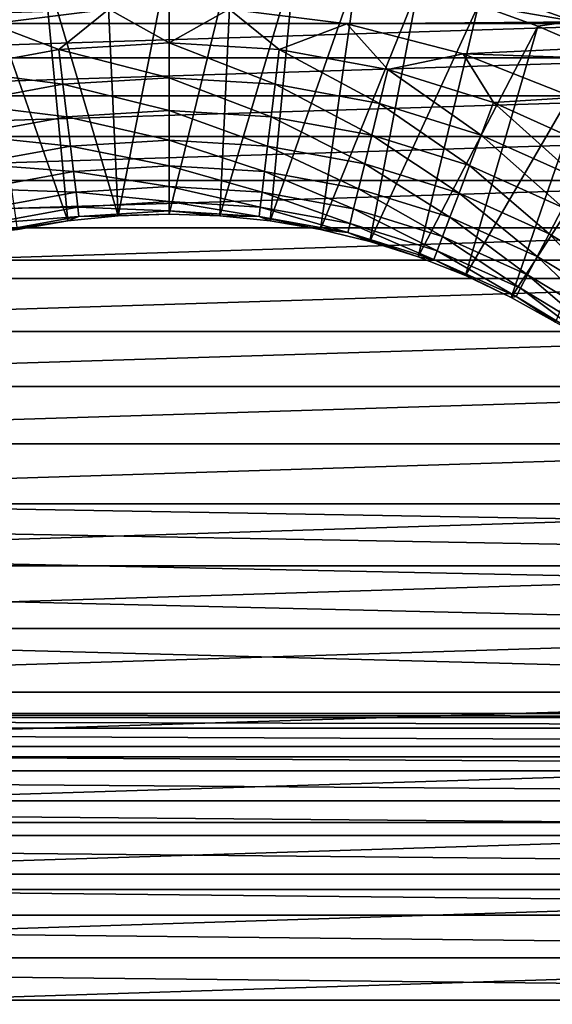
# Model space of a CAD drawing. Header units: metres. Extents: x -150 to 150, y -150 to 150.
# Tile 43 of 64: x -1.53 to 3.92, y -0.48 to 9.6. Entities that reach past the tile are written whole.
import ezdxf

# ---------------------------------------------------------------- set-up
doc = ezdxf.new("R2010")
doc.units = ezdxf.units.M
doc.layers.add('solid_P32600', color=7, linetype='CONTINUOUS')

msp = doc.modelspace()

# ---------------------------------------------------------------- linework, layer by layer
at = {"layer": 'solid_P32600'}
for points in [[(149.829636, 7.143259), (-149.829636, 7.143259), (-149.320877, 14.257286)], [(-16.127792, 13.419415), (149.829636, 7.143259), (-149.320877, 14.257286)], [(16.127792, 13.419415), (149.829636, 7.143259), (-16.127792, 13.419415)], [(-0.519634, 7.596773, 31.797224), (-1.285507, 10.175834, 33.160934), (-0.644024, 10.236472, 33.160934)], [(-0.519634, 7.596773, 31.797224), (-0.644024, 10.236472, 33.160934), (0, 10.256711, 33.160934)], [(0, 7.614524, 31.797224), (-0.519634, 7.596773, 31.797224), (0, 10.256711, 33.160934)], [(0, 7.614524, 31.797224), (0, 10.256711, 33.160934), (0.644024, 10.236472, 33.160934)], [(0.519634, 7.596773, 31.797224), (0, 7.614524, 31.797224), (0.644024, 10.236472, 33.160934)], [(0.519634, 7.596773, 31.797224), (0.644024, 10.236472, 33.160934), (1.285507, 10.175834, 33.160934)], [(-1.036844, 7.543602, 31.797224), (-1.921916, 10.075037, 33.160934), (-1.285507, 10.175834, 33.160934)], [(-0.519634, 7.596773, 31.797224), (-1.036844, 7.543602, 31.797224), (-1.285507, 10.175834, 33.160934)], [(1.036844, 7.543602, 31.797224), (0.519634, 7.596773, 31.797224), (1.285507, 10.175834, 33.160934)], [(1.036844, 7.543602, 31.797224), (1.285507, 10.175834, 33.160934), (1.921916, 10.075037, 33.160934)], [(-1.036844, 7.543602, 31.797224), (-1.549221, 7.45526, 31.797224), (-1.921916, 10.075037, 33.160934)], [(1.549221, 7.45526, 31.797224), (1.036844, 7.543602, 31.797224), (1.921916, 10.075037, 33.160934)], [(1.549221, 7.45526, 31.797224), (1.921916, 10.075037, 33.160934), (2.55074, 9.934478, 33.160934)], [(4.136011, 9.588351, 33.279228), (2.994905, 10.003679, 33.279228), (4.200164, 9.737074, 33.429939)], [(3.169498, 9.754712, 33.160934), (2.994905, 10.003679, 33.279228), (4.136011, 9.588351, 33.279228)], [(2.054374, 7.332157, 31.797224), (1.549221, 7.45526, 31.797224), (2.55074, 9.934478, 33.160934)], [(2.054374, 7.332157, 31.797224), (2.55074, 9.934478, 33.160934), (3.169498, 9.754712, 33.160934)], [(4.645438, 9.875566, 43.5), (-4.645438, 9.875566, 43.5), (-5.253762, 9.564724, 43.5)], [(5.253762, 9.564724, 43.5), (4.645438, 9.875566, 43.5), (-5.253762, 9.564724, 43.5)], [(-11.487525, 9.64354, 24.5), (-1.820428, 9.561493, 24.5), (-0.614486, 9.713284, 24.5)], [(-0.614486, 9.713284, 24.5), (-1.820428, 9.561493, 24.5), (-1.12891, 9.297407, 24.532194)], [(-0.614486, 9.713284, 24.5), (-1.12891, 9.297407, 24.532194), (0, 9.365693, 24.532194)], [(0.614486, 9.713284, 24.5), (-0.614486, 9.713284, 24.5), (0, 9.365693, 24.532194)], [(0.614486, 9.713284, 24.5), (0, 9.365693, 24.532194), (1.12891, 9.297407, 24.532194)], [(1.820428, 9.561493, 24.5), (0.614486, 9.713284, 24.5), (1.12891, 9.297407, 24.532194)], [(11.487525, 9.64354, 24.5), (0.614486, 9.713284, 24.5), (1.820428, 9.561493, 24.5)], [(2.549949, 7.174869, 31.797224), (2.054374, 7.332157, 31.797224), (3.169498, 9.754712, 33.160934)], [(2.549949, 7.174869, 31.797224), (3.169498, 9.754712, 33.160934), (3.775747, 9.536448, 33.160934)], [(3.775747, 9.536448, 33.160934), (3.169498, 9.754712, 33.160934), (4.136011, 9.588351, 33.279228)], [(11.487525, 9.64354, 24.5), (1.820428, 9.561493, 24.5), (3.009182, 9.255395, 24.5)], [(12.031302, 8.955429, 24.5), (11.487525, 9.64354, 24.5), (3.009182, 9.255395, 24.5)], [(4.367095, 9.28055, 33.160934), (3.775747, 9.536448, 33.160934), (4.136011, 9.588351, 33.279228)], [(5.253762, 9.564724, 43.5), (-5.253762, 9.564724, 43.5), (-5.846564, 9.213507, 43.5)], [(5.846564, 9.213507, 43.5), (5.253762, 9.564724, 43.5), (-5.846564, 9.213507, 43.5)], [(-1.820428, 9.561493, 24.5), (-2.241357, 9.093543, 24.532194), (-1.12891, 9.297407, 24.532194)], [(1.820428, 9.561493, 24.5), (1.12891, 9.297407, 24.532194), (2.241357, 9.093543, 24.532194)], [(3.009182, 9.255395, 24.5), (1.820428, 9.561493, 24.5), (2.241357, 9.093543, 24.532194)], [(3.033635, 6.984128, 31.797224), (2.549949, 7.174869, 31.797224), (3.775747, 9.536448, 33.160934)], [(3.033635, 6.984128, 31.797224), (3.775747, 9.536448, 33.160934), (4.367095, 9.28055, 33.160934)], [(-1.12891, 9.297407, 24.532194), (-2.241357, 9.093543, 24.532194), (-1.085859, 8.942857, 24.627928)], [(0, 9.365693, 24.532194), (-1.12891, 9.297407, 24.532194), (0, 9.008539, 24.627928)], [(-1.12891, 9.297407, 24.532194), (-1.085859, 8.942857, 24.627928), (0, 9.008539, 24.627928)], [(0, 9.365693, 24.532194), (0, 9.008539, 24.627928), (1.085859, 8.942857, 24.627928)], [(1.12891, 9.297407, 24.532194), (0, 9.365693, 24.532194), (1.085859, 8.942857, 24.627928)], [(1.12891, 9.297407, 24.532194), (1.085859, 8.942857, 24.627928), (2.155885, 8.746768, 24.627928)], [(2.241357, 9.093543, 24.532194), (1.12891, 9.297407, 24.532194), (2.155885, 8.746768, 24.627928)], [(3.503176, 6.760824, 31.797224), (3.033635, 6.984128, 31.797224), (4.367095, 9.28055, 33.160934)], [(3.503176, 6.760824, 31.797224), (4.367095, 9.28055, 33.160934), (4.941208, 8.988025, 33.160934)], [(5.846564, 9.213507, 43.5), (-5.846564, 9.213507, 43.5), (-6.41708, 8.82626, 43.5)], [(6.41708, 8.82626, 43.5), (5.846564, 9.213507, 43.5), (-6.41708, 8.82626, 43.5)], [(3.009182, 9.255395, 24.5), (2.241357, 9.093543, 24.532194), (3.321121, 8.757075, 24.532194)], [(4.143179, 8.807834, 24.5), (3.009182, 9.255395, 24.5), (3.321121, 8.757075, 24.532194)], [(12.031302, 8.955429, 24.5), (3.009182, 9.255395, 24.5), (4.143179, 8.807834, 24.5)], [(-2.241357, 9.093543, 24.532194), (-2.155885, 8.746768, 24.627928), (-1.085859, 8.942857, 24.627928)], [(2.241357, 9.093543, 24.532194), (2.155885, 8.746768, 24.627928), (3.194472, 8.423131, 24.627928)], [(3.321121, 8.757075, 24.532194), (2.241357, 9.093543, 24.532194), (3.194472, 8.423131, 24.627928)], [(0, 9.008539, 24.627928), (-1.085859, 8.942857, 24.627928), (0, 8.673462, 24.784283)], [(0, 9.008539, 24.627928), (0, 8.673462, 24.784283), (1.04547, 8.610223, 24.784283)], [(1.085859, 8.942857, 24.627928), (0, 9.008539, 24.627928), (1.04547, 8.610223, 24.784283)], [(3.956385, 6.505997, 31.797224), (3.503176, 6.760824, 31.797224), (4.941208, 8.988025, 33.160934)], [(-1.085859, 8.942857, 24.627928), (-2.155885, 8.746768, 24.627928), (-1.04547, 8.610223, 24.784283)], [(-1.085859, 8.942857, 24.627928), (-1.04547, 8.610223, 24.784283), (0, 8.673462, 24.784283)], [(1.085859, 8.942857, 24.627928), (1.04547, 8.610223, 24.784283), (2.075695, 8.421427, 24.784283)], [(2.155885, 8.746768, 24.627928), (1.085859, 8.942857, 24.627928), (2.075695, 8.421427, 24.784283)], [(6.41708, 8.82626, 43.5), (-6.41708, 8.82626, 43.5), (-6.958547, 8.407331, 43.5)], [(6.958547, 8.407331, 43.5), (6.41708, 8.82626, 43.5), (-6.958547, 8.407331, 43.5)], [(4.143179, 8.807834, 24.5), (3.321121, 8.757075, 24.532194), (4.352455, 8.29291, 24.532194)], [(-2.155885, 8.746768, 24.627928), (-2.075695, 8.421427, 24.784283), (-1.04547, 8.610223, 24.784283)], [(0, 8.673462, 24.784283), (-1.04547, 8.610223, 24.784283), (0, 8.370664, 24.996502)], [(0, 8.673462, 24.784283), (0, 8.370664, 24.996502), (1.008972, 8.309632, 24.996502)], [(1.04547, 8.610223, 24.784283), (0, 8.673462, 24.784283), (1.008972, 8.309632, 24.996502)], [(2.155885, 8.746768, 24.627928), (2.075695, 8.421427, 24.784283), (3.075652, 8.109828, 24.784283)], [(3.194472, 8.423131, 24.627928), (2.155885, 8.746768, 24.627928), (3.075652, 8.109828, 24.784283)], [(3.321121, 8.757075, 24.532194), (3.194472, 8.423131, 24.627928), (4.186477, 7.976665, 24.627928)], [(4.352455, 8.29291, 24.532194), (3.321121, 8.757075, 24.532194), (4.186477, 7.976665, 24.627928)], [(-1.04547, 8.610223, 24.784283), (-2.075695, 8.421427, 24.784283), (-1.008972, 8.309632, 24.996502)], [(-1.04547, 8.610223, 24.784283), (-1.008972, 8.309632, 24.996502), (0, 8.370664, 24.996502)], [(1.04547, 8.610223, 24.784283), (1.008972, 8.309632, 24.996502), (2.003231, 8.127427, 24.996502)], [(2.075695, 8.421427, 24.784283), (1.04547, 8.610223, 24.784283), (2.003231, 8.127427, 24.996502)], [(6.958547, 8.407331, 43.5), (-6.958547, 8.407331, 43.5), (-7.467958, 7.957943, 43.5)], [(7.467958, 7.957943, 43.5), (6.958547, 8.407331, 43.5), (-7.467958, 7.957943, 43.5)], [(-2.075695, 8.421427, 24.784283), (-2.003231, 8.127427, 24.996502), (-1.008972, 8.309632, 24.996502)], [(0, 8.370664, 24.996502), (-1.008972, 8.309632, 24.996502), (0, 8.109363, 25.258123)], [(0, 8.370664, 24.996502), (0, 8.109363, 25.258123), (0.977476, 8.050236, 25.258123)], [(1.008972, 8.309632, 24.996502), (0, 8.370664, 24.996502), (0.977476, 8.050236, 25.258123)], [(2.075695, 8.421427, 24.784283), (2.003231, 8.127427, 24.996502), (2.968278, 7.826706, 24.996502)], [(3.075652, 8.109828, 24.784283), (2.075695, 8.421427, 24.784283), (2.968278, 7.826706, 24.996502)], [(3.194472, 8.423131, 24.627928), (3.075652, 8.109828, 24.784283), (4.030759, 7.679969, 24.784283)], [(4.186477, 7.976665, 24.627928), (3.194472, 8.423131, 24.627928), (4.030759, 7.679969, 24.784283)], [(-1.008972, 8.309632, 24.996502), (-2.003231, 8.127427, 24.996502), (-0.977476, 8.050236, 25.258123)], [(-1.008972, 8.309632, 24.996502), (-0.977476, 8.050236, 25.258123), (0, 8.109363, 25.258123)], [(1.008972, 8.309632, 24.996502), (0.977476, 8.050236, 25.258123), (1.940697, 7.873719, 25.258123)], [(2.003231, 8.127427, 24.996502), (1.008972, 8.309632, 24.996502), (1.940697, 7.873719, 25.258123)], [(-2.003231, 8.127427, 24.996502), (-1.940697, 7.873719, 25.258123), (-0.977476, 8.050236, 25.258123)], [(0, 8.109363, 25.258123), (-0.977476, 8.050236, 25.258123), (0, 7.897513, 25.56118)], [(0, 8.109363, 25.258123), (0, 7.897513, 25.56118), (0.95194, 7.839932, 25.56118)], [(0.977476, 8.050236, 25.258123), (0, 8.109363, 25.258123), (0.95194, 7.839932, 25.56118)], [(2.003231, 8.127427, 24.996502), (1.940697, 7.873719, 25.258123), (2.875619, 7.582386, 25.258123)], [(2.968278, 7.826706, 24.996502), (2.003231, 8.127427, 24.996502), (2.875619, 7.582386, 25.258123)], [(3.075652, 8.109828, 24.784283), (2.968278, 7.826706, 24.996502), (3.890041, 7.411855, 24.996502)], [(4.030759, 7.679969, 24.784283), (3.075652, 8.109828, 24.784283), (3.890041, 7.411855, 24.996502)], [(-0.977476, 8.050236, 25.258123), (-1.940697, 7.873719, 25.258123), (-0.95194, 7.839932, 25.56118)], [(-0.977476, 8.050236, 25.258123), (-0.95194, 7.839932, 25.56118), (0, 7.897513, 25.56118)], [(0.977476, 8.050236, 25.258123), (0.95194, 7.839932, 25.56118), (1.889999, 7.668026, 25.56118)], [(1.940697, 7.873719, 25.258123), (0.977476, 8.050236, 25.258123), (1.889999, 7.668026, 25.56118)], [(7.467958, 7.957943, 43.5), (-7.467958, 7.957943, 43.5), (-7.952778, 7.471932, 43.5)], [(7.952778, 7.471932, 43.5), (7.467958, 7.957943, 43.5), (-7.952778, 7.471932, 43.5)], [(-1.940697, 7.873719, 25.258123), (-1.889999, 7.668026, 25.56118), (-0.95194, 7.839932, 25.56118)], [(0, 7.897513, 25.56118), (-0.95194, 7.839932, 25.56118), (0, 7.741567, 25.896448)], [(0, 7.897513, 25.56118), (0, 7.741567, 25.896448), (0.933143, 7.685122, 25.896448)], [(0.95194, 7.839932, 25.56118), (0, 7.897513, 25.56118), (0.933143, 7.685122, 25.896448)], [(1.940697, 7.873719, 25.258123), (1.889999, 7.668026, 25.56118), (2.800497, 7.384304, 25.56118)], [(2.875619, 7.582386, 25.258123), (1.940697, 7.873719, 25.258123), (2.800497, 7.384304, 25.56118)], [(-0.95194, 7.839932, 25.56118), (-1.889999, 7.668026, 25.56118), (-0.933143, 7.685122, 25.896448)], [(-0.95194, 7.839932, 25.56118), (-0.933143, 7.685122, 25.896448), (0, 7.741567, 25.896448)], [(0.95194, 7.839932, 25.56118), (0.933143, 7.685122, 25.896448), (1.852678, 7.516612, 25.896448)], [(1.889999, 7.668026, 25.56118), (0.95194, 7.839932, 25.56118), (1.852678, 7.516612, 25.896448)], [(2.968278, 7.826706, 24.996502), (2.875619, 7.582386, 25.258123), (3.768609, 7.180484, 25.258123)], [(3.890041, 7.411855, 24.996502), (2.968278, 7.826706, 24.996502), (3.768609, 7.180484, 25.258123)], [(-1.889999, 7.668026, 25.56118), (-1.852678, 7.516612, 25.896448), (-0.933143, 7.685122, 25.896448)], [(-0.933143, 7.685122, 25.896448), (-1.852678, 7.516612, 25.896448), (-0.921656, 7.590521, 26.253719)], [(0, 7.741567, 25.896448), (-0.933143, 7.685122, 25.896448), (0, 7.646271, 26.253719)], [(-0.933143, 7.685122, 25.896448), (-0.921656, 7.590521, 26.253719), (0, 7.646271, 26.253719)], [(0, 7.741567, 25.896448), (0, 7.646271, 26.253719), (0.921656, 7.590521, 26.253719)], [(0.933143, 7.685122, 25.896448), (0, 7.741567, 25.896448), (0.921656, 7.590521, 26.253719)], [(0.933143, 7.685122, 25.896448), (0.921656, 7.590521, 26.253719), (1.829872, 7.424084, 26.253719)], [(1.852678, 7.516612, 25.896448), (0.933143, 7.685122, 25.896448), (1.829872, 7.424084, 26.253719)], [(1.889999, 7.668026, 25.56118), (1.852678, 7.516612, 25.896448), (2.745198, 7.238491, 25.896448)], [(2.800497, 7.384304, 25.56118), (1.889999, 7.668026, 25.56118), (2.745198, 7.238491, 25.896448)], [(4.030759, 7.679969, 24.784283), (3.890041, 7.411855, 24.996502), (4.755079, 6.888921, 24.996502)], [(-1.852678, 7.516612, 25.896448), (-1.829872, 7.424084, 26.253719), (-0.921656, 7.590521, 26.253719)], [(-0.921656, 7.590521, 26.253719), (-1.829872, 7.424084, 26.253719), (-1.036844, 7.543602, 26.619158)], [(-1.036844, 7.543602, 26.619158), (-1.036844, 7.543602, 31.797224), (-0.519634, 7.596773, 31.797224)], [(-0.519634, 7.596773, 26.619158), (-1.036844, 7.543602, 26.619158), (-0.519634, 7.596773, 31.797224)], [(-0.921656, 7.590521, 26.253719), (-1.036844, 7.543602, 26.619158), (-0.519634, 7.596773, 26.619158)], [(0, 7.646271, 26.253719), (-0.921656, 7.590521, 26.253719), (0, 7.614524, 26.619158)], [(-0.921656, 7.590521, 26.253719), (-0.519634, 7.596773, 26.619158), (0, 7.614524, 26.619158)], [(-0.519634, 7.596773, 26.619158), (-0.519634, 7.596773, 31.797224), (0, 7.614524, 31.797224)], [(0, 7.614524, 26.619158), (-0.519634, 7.596773, 26.619158), (0, 7.614524, 31.797224)], [(0, 7.646271, 26.253719), (0, 7.614524, 26.619158), (0.519634, 7.596773, 26.619158)], [(0.921656, 7.590521, 26.253719), (0, 7.646271, 26.253719), (0.519634, 7.596773, 26.619158)], [(0, 7.614524, 26.619158), (0, 7.614524, 31.797224), (0.519634, 7.596773, 31.797224)], [(0.519634, 7.596773, 26.619158), (0, 7.614524, 26.619158), (0.519634, 7.596773, 31.797224)], [(0.519634, 7.596773, 26.619158), (0.519634, 7.596773, 31.797224), (1.036844, 7.543602, 31.797224)], [(1.036844, 7.543602, 26.619158), (0.519634, 7.596773, 26.619158), (1.036844, 7.543602, 31.797224)], [(0.921656, 7.590521, 26.253719), (0.519634, 7.596773, 26.619158), (1.036844, 7.543602, 26.619158)], [(0.921656, 7.590521, 26.253719), (1.036844, 7.543602, 26.619158), (1.549221, 7.45526, 26.619158)], [(1.829872, 7.424084, 26.253719), (0.921656, 7.590521, 26.253719), (1.549221, 7.45526, 26.619158)], [(2.875619, 7.582386, 25.258123), (2.800497, 7.384304, 25.56118), (3.670158, 6.992901, 25.56118)], [(3.768609, 7.180484, 25.258123), (2.875619, 7.582386, 25.258123), (3.670158, 6.992901, 25.56118)], [(7.952778, 7.471932, 43.5), (-7.952778, 7.471932, 43.5), (-8.408937, 6.954318, 43.5)], [(8.408937, 6.954318, 43.5), (7.952778, 7.471932, 43.5), (-8.408937, 6.954318, 43.5)], [(-1.829872, 7.424084, 26.253719), (-1.549221, 7.45526, 26.619158), (-1.036844, 7.543602, 26.619158)], [(-1.549221, 7.45526, 26.619158), (-1.549221, 7.45526, 31.797224), (-1.036844, 7.543602, 31.797224)], [(-1.036844, 7.543602, 26.619158), (-1.549221, 7.45526, 26.619158), (-1.036844, 7.543602, 31.797224)], [(1.036844, 7.543602, 26.619158), (1.036844, 7.543602, 31.797224), (1.549221, 7.45526, 31.797224)], [(1.549221, 7.45526, 26.619158), (1.036844, 7.543602, 26.619158), (1.549221, 7.45526, 31.797224)], [(1.852678, 7.516612, 25.896448), (1.829872, 7.424084, 26.253719), (2.711405, 7.149388, 26.253719)], [(2.745198, 7.238491, 25.896448), (1.852678, 7.516612, 25.896448), (2.711405, 7.149388, 26.253719)], [(1.549221, 7.45526, 26.619158), (1.549221, 7.45526, 31.797224), (2.054374, 7.332157, 31.797224)], [(2.054374, 7.332157, 26.619158), (1.549221, 7.45526, 26.619158), (2.054374, 7.332157, 31.797224)], [(1.829872, 7.424084, 26.253719), (1.549221, 7.45526, 26.619158), (2.054374, 7.332157, 26.619158)], [(1.829872, 7.424084, 26.253719), (2.054374, 7.332157, 26.619158), (2.549949, 7.174869, 26.619158)], [(2.711405, 7.149388, 26.253719), (1.829872, 7.424084, 26.253719), (2.549949, 7.174869, 26.619158)], [(2.800497, 7.384304, 25.56118), (2.745198, 7.238491, 25.896448), (3.597686, 6.854817, 25.896448)], [(3.670158, 6.992901, 25.56118), (2.800497, 7.384304, 25.56118), (3.597686, 6.854817, 25.896448)], [(3.890041, 7.411855, 24.996502), (3.768609, 7.180484, 25.258123), (4.606643, 6.673874, 25.258123)], [(4.755079, 6.888921, 24.996502), (3.890041, 7.411855, 24.996502), (4.606643, 6.673874, 25.258123)], [(2.054374, 7.332157, 26.619158), (2.054374, 7.332157, 31.797224), (2.549949, 7.174869, 31.797224)], [(2.549949, 7.174869, 26.619158), (2.054374, 7.332157, 26.619158), (2.549949, 7.174869, 31.797224)], [(2.549949, 7.174869, 26.619158), (2.549949, 7.174869, 31.797224), (3.033635, 6.984128, 31.797224)], [(3.033635, 6.984128, 26.619158), (2.549949, 7.174869, 26.619158), (3.033635, 6.984128, 31.797224)], [(2.711405, 7.149388, 26.253719), (2.549949, 7.174869, 26.619158), (3.033635, 6.984128, 26.619158)], [(2.745198, 7.238491, 25.896448), (2.711405, 7.149388, 26.253719), (3.553399, 6.770437, 26.253719)], [(3.597686, 6.854817, 25.896448), (2.745198, 7.238491, 25.896448), (3.553399, 6.770437, 26.253719)], [(3.768609, 7.180484, 25.258123), (3.670158, 6.992901, 25.56118), (4.486299, 6.499527, 25.56118)], [(4.606643, 6.673874, 25.258123), (3.768609, 7.180484, 25.258123), (4.486299, 6.499527, 25.56118)], [(120, 2.5), (-149.829636, 7.143259), (149.829636, 7.143259)], [(95.550003, 2.5), (-149.829636, 7.143259), (120, 2.5)], [(71.25, 2.5), (-149.829636, 7.143259), (95.550003, 2.5)], [(46.900002, 2.5), (-149.829636, 7.143259), (71.25, 2.5)], [(22.5, 2.5), (-149.829636, 7.143259), (46.900002, 2.5)], [(22.5, 2.5), (-22.5, 2.5), (-149.829636, 7.143259)], [(2.711405, 7.149388, 26.253719), (3.033635, 6.984128, 26.619158), (3.503176, 6.760824, 26.619158)], [(3.553399, 6.770437, 26.253719), (2.711405, 7.149388, 26.253719), (3.503176, 6.760824, 26.619158)], [(3.033635, 6.984128, 26.619158), (3.033635, 6.984128, 31.797224), (3.503176, 6.760824, 31.797224)], [(3.503176, 6.760824, 26.619158), (3.033635, 6.984128, 26.619158), (3.503176, 6.760824, 31.797224)], [(3.670158, 6.992901, 25.56118), (3.597686, 6.854817, 25.896448), (4.397711, 6.371185, 25.896448)], [(4.486299, 6.499527, 25.56118), (3.670158, 6.992901, 25.56118), (4.397711, 6.371185, 25.896448)], [(8.408937, 6.954318, 43.5), (-8.408937, 6.954318, 43.5), (-8.83117, 6.411174, 43.5)], [(8.83117, 6.411174, 43.5), (8.408937, 6.954318, 43.5), (-8.83117, 6.411174, 43.5)], [(3.553399, 6.770437, 26.253719), (3.503176, 6.760824, 26.619158), (3.956385, 6.505997, 26.619158)], [(3.503176, 6.760824, 26.619158), (3.503176, 6.760824, 31.797224), (3.956385, 6.505997, 31.797224)], [(3.956385, 6.505997, 26.619158), (3.503176, 6.760824, 26.619158), (3.956385, 6.505997, 31.797224)], [(3.597686, 6.854817, 25.896448), (3.553399, 6.770437, 26.253719), (4.343577, 6.292758, 26.253719)], [(4.343577, 6.292758, 26.253719), (3.553399, 6.770437, 26.253719), (3.956385, 6.505997, 26.619158)], [(4.397711, 6.371185, 25.896448), (3.597686, 6.854817, 25.896448), (4.343577, 6.292758, 26.253719)], [(8.83117, 6.411174, 43.5), (-8.83117, 6.411174, 43.5), (-9.214266, 5.848492, 43.5)], [(9.214266, 5.848492, 43.5), (8.83117, 6.411174, 43.5), (-9.214266, 5.848492, 43.5)], [(9.214266, 5.848492, 43.5), (-9.214266, 5.848492, 43.5), (-9.560972, 5.260797, 43.5)], [(9.560972, 5.260797, 43.5), (9.214266, 5.848492, 43.5), (-9.560972, 5.260797, 43.5)], [(9.560972, 5.260797, 43.5), (-9.560972, 5.260797, 43.5), (-9.873096, 4.646864, 43.5)], [(9.873096, 4.646864, 43.5), (9.560972, 5.260797, 43.5), (-9.873096, 4.646864, 43.5)], [(9.873096, 4.646864, 43.5), (-9.873096, 4.646864, 43.5), (-10.147296, 4.014006, 43.5)], [(10.147296, 4.014006, 43.5), (9.873096, 4.646864, 43.5), (-10.147296, 4.014006, 43.5)], [(10.147296, 4.014006, 43.5), (-10.147296, 4.014006, 43.5), (-10.380234, 3.369534, 43.5)], [(10.380234, 3.369534, 43.5), (10.147296, 4.014006, 43.5), (-10.380234, 3.369534, 43.5)], [(10.380234, 3.369534, 43.5), (-10.380234, 3.369534, 43.5), (-10.569413, 2.718915, 43.5)], [(10.569413, 2.718915, 43.5), (10.380234, 3.369534, 43.5), (-10.569413, 2.718915, 43.5)], [(10.569413, 2.718915, 43.5), (-10.569413, 2.718915, 43.5), (-10.717063, 2.057271, 43.5)], [(10.717063, 2.057271, 43.5), (10.569413, 2.718915, 43.5), (-10.717063, 2.057271, 43.5)], [(22.059584, 2.460035), (-22.059584, 2.460035), (-22.5, 2.5)], [(22.059584, 2.460035), (-22.5, 2.5), (22.5, 2.5)], [(21.644949, 2.349231), (-21.644949, 2.349231), (-22.059584, 2.460035)], [(22.059584, 2.460035), (21.644949, 2.349231), (-22.059584, 2.460035)], [(21.250431, 2.164318), (-21.250431, 2.164318), (-21.644949, 2.349231)], [(21.644949, 2.349231), (21.250431, 2.164318), (-21.644949, 2.349231)], [(20.89303, 1.915111), (-20.89303, 1.915111), (-21.250431, 2.164318)], [(21.250431, 2.164318), (20.89303, 1.915111), (-21.250431, 2.164318)], [(10.717063, 2.057271, 43.5), (-10.717063, 2.057271, 43.5), (-10.823652, 1.38357, 43.5)], [(10.823652, 1.38357, 43.5), (10.717063, 2.057271, 43.5), (-10.823652, 1.38357, 43.5)], [(20.585548, 1.606416), (-20.585548, 1.606416), (-20.89303, 1.915111)], [(20.89303, 1.915111), (20.585548, 1.606416), (-20.89303, 1.915111)], [(20.334936, 1.25), (-20.334936, 1.25), (-20.585548, 1.606416)], [(20.585548, 1.606416), (20.334936, 1.25), (-20.585548, 1.606416)], [(10.823652, 1.38357, 43.5), (-10.823652, 1.38357, 43.5), (-10.889181, 0.697813, 43.5)], [(10.889181, 0.697813, 43.5), (10.823652, 1.38357, 43.5), (-10.889181, 0.697813, 43.5)], [(20.151577, 0.854756), (-20.151577, 0.854756), (-20.334936, 1.25)], [(20.334936, 1.25), (20.151577, 0.854756), (-20.334936, 1.25)], [(20.037981, 0.43412), (-20.037981, 0.43412), (-20.151577, 0.854756)], [(20.151577, 0.854756), (20.037981, 0.43412), (-20.151577, 0.854756)], [(10.889181, 0.697813, 43.5), (-10.889181, 0.697813, 43.5), (-10.913651, 0, 43.5)], [(10.913651, 0, 43.5), (10.889181, 0.697813, 43.5), (-10.913651, 0, 43.5)], [(20.00086, 0), (-20.00086, 0), (-20.037981, 0.43412)], [(20.037981, 0.43412), (20.00086, 0), (-20.037981, 0.43412)], [(20.00086, 0), (20.037981, -0.43412), (-20.00086, 0)], [(-10.889181, -0.697813, 43.5), (10.913651, 0, 43.5), (-10.913651, 0, 43.5)], [(-10.889181, -0.697813, 43.5), (10.889181, -0.697813, 43.5), (10.913651, 0, 43.5)], [(20.037981, -0.43412), (-20.037981, -0.43412), (-20.00086, 0)], [(20.151577, -0.854756), (-20.151577, -0.854756), (-20.037981, -0.43412)], [(20.037981, -0.43412), (20.151577, -0.854756), (-20.037981, -0.43412)]]:
    msp.add_3dface(points, dxfattribs=at)

doc.saveas('drawing.dxf')
